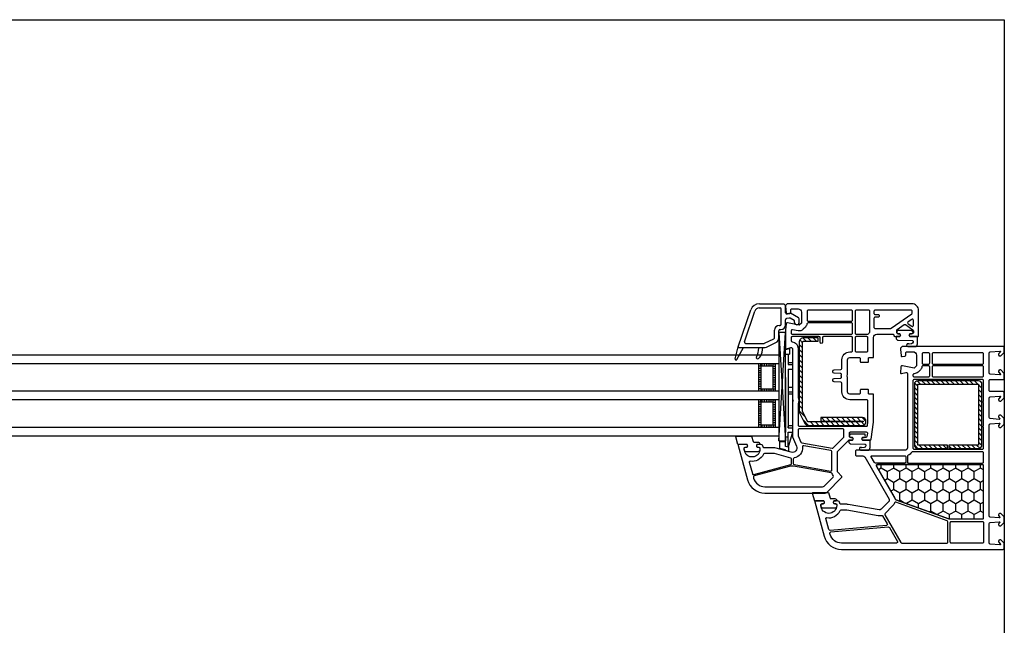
# Model space of a CAD drawing. Header units: millimetres. Extents: x 53645 to 137188, y 78097 to 135542.
# Tile 31 of 256: x 70094 to 70531, y 84934 to 85203. Entities that reach past the tile are written whole.
import ezdxf

# ---------------------------------------------------------------- set-up
doc = ezdxf.new("R2010")
doc.units = ezdxf.units.MM

# ---------------------------------------------------------------- blocks, each defined once
blk = doc.blocks.new('3432')
h = blk.add_hatch()
h.set_pattern_fill('HONEY', color=0, angle=90, style=0)
h.set_pattern_definition([(90, (-8498.2911, 212.3572), (-2.74963, 4.7625), [3.175, -6.35]), (210, (-8498.2911, 212.3572), (-2.74963, -4.7625), [3.175, -6.35]), (150, (-8498.2911, 212.3572), (-5.49926, 6e-07), [-6.35, 3.175])])
h.paths.add_polyline_path([(-8626.67, 302.59, 0.57735), (-8627.1, 301.84), (-8619.42, 288.53, -0.079163), (-8619.03, 287.5, 0.259107), (-8618.71, 287.14), (-8595.03, 278.52, 0.087489), (-8594.86, 278.49), (-8580.15, 278.49, 0.414214), (-8579.65, 278.99), (-8579.65, 302.09, 0.414214), (-8580.15, 302.59)])
at = {"color": 0}
for p, q in [((-8688.41, 354.9), (-8682.85, 371.29)), ((-8679.15, 372.1), (-8669.83, 372.1)), ((-8679.06, 374), (-8668.18, 374)), ((-8669.33, 364.9), (-8669.33, 371.6)), ((-8668.18, 374), (-8667.43, 373.25)), ((-8667.43, 369.96), (-8667.43, 373.25)), ((-8685.67, 357.06), (-8681.05, 370.68)), ((-8667.43, 364.6), (-8667.43, 366.91)), ((-8665.78, 367.62), (-8667.01, 367.4)), ((-8665.23, 369.75), (-8666.84, 369.47)), ((-8663.68, 366.55), (-8665.44, 367.56)), ((-8661.68, 367.7), (-8665.23, 369.75)), ((-8661.43, 365.65), (-8661.43, 367.27)), ((-8670.23, 364.4), (-8669.83, 364.4)), ((-8669.93, 362.5), (-8669.53, 362.5)), ((-8663.43, 365.65), (-8663.43, 366.11)), ((-8676.76, 356.45), (-8672.61, 358.47)), ((-8672.33, 358.92), (-8672.33, 362.3)), ((-8670.43, 358.92), (-8670.43, 362)), ((-8670.41, 313.17), (-8667.42, 361.18)), ((-8670.41, 361.18), (-8667.42, 313.17)), ((-8658.3, 357.33), (-8659.78, 358.8)), ((-8656.04, 357.33), (-8657.54, 358.83)), ((-8653.78, 357.33), (-8655.28, 358.83)), ((-8652.95, 358.76), (-8653.02, 358.83)), ((-8689.86, 349.5), (-8688.42, 354.88)), ((-8689.12, 349.2), (-8686.13, 354.5)), ((-8688.43, 354.8), (-8688.43, 354.8)), ((-8688.13, 354.5), (-8676.98, 354.5)), ((-8685.2, 356.4), (-8676.98, 356.4)), ((-8679.32, 354.32), (-8679.32, 354.5)), ((-8677.87, 352.48), (-8677.52, 354.5)), ((-8675.93, 354.74), (-8671.78, 356.76)), ((-8667.43, 353.61), (-8665.73, 354.07)), ((-8665.73, 354.07), (-8665.73, 351.67)), ((-8659.95, 354.45), (-8661.45, 355.95)), ((-8659.95, 356.71), (-8661.14, 357.9)), ((-8667.43, 310.65), (-8667.43, 353.61)), ((-8667.43, 351.67), (-8665.73, 351.67)), ((-8666.23, 351.67), (-8666.23, 346.97)), ((-8659.95, 352.19), (-8661.45, 353.69)), ((-8659.95, 349.92), (-8661.45, 351.42)), ((-8678.41, 347.28), (-8679.41, 347.28)), ((-8678.41, 346.28), (-8679.41, 346.28)), ((-8678.41, 346.28), (-8679.41, 346.28)), ((-8678.41, 345.28), (-8679.41, 345.28)), ((-8678.41, 346.28), (-8678.41, 347.28)), ((-8677.91, 347.28), (-8677.91, 346.28)), ((-8676.91, 347.28), (-8676.91, 346.28)), ((-8675.91, 347.28), (-8675.91, 346.28)), ((-8674.91, 347.28), (-8674.91, 346.28)), ((-8673.91, 347.28), (-8673.91, 346.28)), ((-8672.91, 347.28), (-8671.91, 347.28)), ((-8672.91, 346.28), (-8672.91, 347.28)), ((-8672.91, 346.28), (-8671.91, 346.28)), ((-8672.91, 346.28), (-8671.91, 346.28)), ((-8672.91, 345.28), (-8671.91, 345.28)), ((-8666.23, 347.97), (-8664.43, 347.97)), ((-8666.23, 346.97), (-8664.43, 346.97)), ((-8664.43, 347.97), (-8664.43, 316.97)), ((-8659.95, 347.66), (-8661.45, 349.16)), ((-8659.95, 345.4), (-8661.45, 346.9)), ((-8678.41, 344.28), (-8679.41, 344.28)), ((-8678.41, 343.28), (-8679.41, 343.28)), ((-8678.41, 342.28), (-8679.41, 342.28)), ((-8678.41, 341.28), (-8679.41, 341.28)), ((-8672.91, 344.28), (-8671.91, 344.28)), ((-8672.91, 343.28), (-8671.91, 343.28)), ((-8672.91, 342.28), (-8671.91, 342.28)), ((-8672.91, 341.28), (-8671.91, 341.28)), ((-8667.43, 341.2), (-8667.43, 317)), ((-8666.23, 344.97), (-8664.43, 344.97)), ((-8666.23, 344.97), (-8666.23, 318.97)), ((-8659.95, 343.13), (-8661.45, 344.63)), ((-8659.95, 340.87), (-8661.45, 342.37)), ((-8678.41, 340.28), (-8679.41, 340.28)), ((-8678.41, 339.28), (-8679.41, 339.28)), ((-8678.41, 338.28), (-8679.41, 338.28)), ((-8678.41, 337.28), (-8679.41, 337.28)), ((-8678.41, 336.28), (-8679.41, 336.28)), ((-8678.41, 336.28), (-8678.41, 335.28)), ((-8677.91, 336.28), (-8677.91, 335.28)), ((-8676.91, 336.28), (-8676.91, 335.28)), ((-8675.91, 336.28), (-8675.91, 335.28)), ((-8674.91, 336.28), (-8674.91, 335.28)), ((-8673.91, 336.28), (-8673.91, 335.28)), ((-8672.91, 340.28), (-8671.91, 340.28)), ((-8672.91, 339.28), (-8671.91, 339.28)), ((-8672.91, 338.28), (-8671.91, 338.28)), ((-8672.91, 337.28), (-8671.91, 337.28)), ((-8672.91, 336.28), (-8672.91, 335.28)), ((-8672.91, 336.28), (-8671.91, 336.28)), ((-8666.23, 336.97), (-8664.43, 336.97)), ((-8659.95, 338.61), (-8661.45, 340.11)), ((-8659.95, 336.35), (-8661.45, 337.85)), ((-8608.83, 335.31), (-8610.33, 336.81)), ((-8608.83, 337.43), (-8610.23, 338.83)), ((-8607.57, 338.3), (-8609.06, 339.78)), ((-8605.45, 338.3), (-8606.95, 339.8)), ((-8603.33, 338.3), (-8604.83, 339.8)), ((-8601.21, 338.3), (-8602.71, 339.8)), ((-8599.09, 338.3), (-8600.59, 339.8)), ((-8596.97, 338.3), (-8598.47, 339.8)), ((-8594.84, 338.3), (-8596.34, 339.8)), ((-8592.72, 338.3), (-8594.22, 339.8)), ((-8590.6, 338.3), (-8592.1, 339.8)), ((-8588.48, 338.3), (-8589.98, 339.8)), ((-8586.36, 338.3), (-8587.86, 339.8)), ((-8584.24, 338.3), (-8585.74, 339.8)), ((-8582.12, 338.3), (-8583.62, 339.8)), ((-8580.33, 336.51), (-8581.83, 338.01)), ((-8580.38, 338.68), (-8581.45, 339.75)), ((-8666.23, 334.97), (-8664.43, 334.97)), ((-8666.23, 333.97), (-8664.43, 333.97)), ((-8659.95, 334.08), (-8661.45, 335.58)), ((-8659.95, 331.82), (-8661.45, 333.32)), ((-8608.83, 333.19), (-8610.33, 334.69)), ((-8608.83, 331.07), (-8610.33, 332.57)), ((-8580.33, 334.39), (-8581.83, 335.89)), ((-8580.33, 332.27), (-8581.83, 333.77)), ((-8678.41, 331.28), (-8679.41, 331.28)), ((-8678.41, 330.28), (-8679.41, 330.28)), ((-8678.41, 330.28), (-8679.41, 330.28)), ((-8678.41, 329.28), (-8679.41, 329.28)), ((-8678.41, 328.28), (-8679.41, 328.28)), ((-8678.41, 330.28), (-8678.41, 331.28)), ((-8677.91, 331.28), (-8677.91, 330.28)), ((-8676.91, 331.28), (-8676.91, 330.28)), ((-8675.91, 331.28), (-8675.91, 330.28)), ((-8674.91, 331.28), (-8674.91, 330.28)), ((-8673.91, 331.28), (-8673.91, 330.28)), ((-8672.91, 331.28), (-8671.91, 331.28)), ((-8672.91, 330.28), (-8672.91, 331.28)), ((-8672.91, 330.28), (-8671.91, 330.28)), ((-8672.91, 330.28), (-8671.91, 330.28)), ((-8672.91, 329.28), (-8671.91, 329.28)), ((-8672.91, 328.28), (-8671.91, 328.28)), ((-8659.95, 329.56), (-8661.45, 331.06)), ((-8659.95, 327.3), (-8661.45, 328.8)), ((-8608.83, 328.95), (-8610.33, 330.45)), ((-8608.83, 326.83), (-8610.33, 328.33)), ((-8580.33, 330.15), (-8581.83, 331.65)), ((-8580.33, 328.02), (-8581.83, 329.52)), ((-8678.41, 327.28), (-8679.41, 327.28)), ((-8678.41, 326.28), (-8679.41, 326.28)), ((-8678.41, 325.28), (-8679.41, 325.28)), ((-8678.41, 324.28), (-8679.41, 324.28)), ((-8678.41, 323.28), (-8679.41, 323.28)), ((-8672.91, 327.28), (-8671.91, 327.28)), ((-8672.91, 326.28), (-8671.91, 326.28)), ((-8672.91, 325.28), (-8671.91, 325.28)), ((-8672.91, 324.28), (-8671.91, 324.28)), ((-8672.91, 323.28), (-8671.91, 323.28)), ((-8658.6, 323.68), (-8661.45, 326.53)), ((-8650, 321.87), (-8651.58, 323.45)), ((-8647.74, 321.87), (-8649.32, 323.45)), ((-8645.48, 321.87), (-8647.06, 323.45)), ((-8643.21, 321.87), (-8644.79, 323.45)), ((-8640.95, 321.87), (-8642.53, 323.45)), ((-8638.69, 321.87), (-8640.27, 323.45)), ((-8636.43, 321.87), (-8638.01, 323.45)), ((-8634.16, 321.87), (-8635.74, 323.45)), ((-8631.8, 321.78), (-8633.48, 323.45)), ((-8608.83, 324.7), (-8610.33, 326.2)), ((-8608.83, 322.58), (-8610.33, 324.08)), ((-8580.33, 325.9), (-8581.83, 327.4)), ((-8580.33, 323.78), (-8581.83, 325.28)), ((-8678.41, 322.28), (-8679.41, 322.28)), ((-8678.41, 321.28), (-8679.41, 321.28)), ((-8678.41, 320.28), (-8679.41, 320.28)), ((-8678.41, 320.28), (-8678.41, 319.28)), ((-8677.91, 320.28), (-8677.91, 319.28)), ((-8676.91, 320.28), (-8676.91, 319.28)), ((-8675.91, 320.28), (-8675.91, 319.28)), ((-8674.91, 320.28), (-8674.91, 319.28)), ((-8673.91, 320.28), (-8673.91, 319.28)), ((-8672.91, 322.28), (-8671.91, 322.28)), ((-8672.91, 321.28), (-8671.91, 321.28)), ((-8672.91, 320.28), (-8672.91, 319.28)), ((-8672.91, 320.28), (-8671.91, 320.28)), ((-8666.23, 319.97), (-8664.43, 319.97)), ((-8666.23, 318.97), (-8666.23, 319.57)), ((-8666.23, 318.97), (-8664.43, 318.97)), ((-8657.21, 320.03), (-8659.69, 322.51)), ((-8654.95, 320.03), (-8656.45, 321.53)), ((-8652.68, 320.03), (-8654.18, 321.53)), ((-8650.42, 320.03), (-8651.92, 321.53)), ((-8648.16, 320.03), (-8649.66, 321.53)), ((-8645.89, 320.03), (-8647.39, 321.53)), ((-8643.63, 320.03), (-8645.13, 321.53)), ((-8641.37, 320.03), (-8642.87, 321.53)), ((-8639.11, 320.03), (-8640.61, 321.53)), ((-8636.84, 320.03), (-8638.34, 321.53)), ((-8634.58, 320.03), (-8636.08, 321.53)), ((-8632.53, 320.24), (-8633.82, 321.53)), ((-8608.83, 320.46), (-8610.33, 321.96)), ((-8608.83, 318.34), (-8610.33, 319.84)), ((-8580.33, 321.66), (-8581.83, 323.16)), ((-8580.33, 319.54), (-8581.83, 321.04)), ((-8580.33, 317.42), (-8581.83, 318.92)), ((-8667.43, 314.97), (-8666.23, 314.97)), ((-8666.23, 310.37), (-8666.23, 316.97)), ((-8666.23, 316.97), (-8664.43, 316.97)), ((-8664.43, 316.97), (-8666.23, 310.37)), ((-8666.23, 310.65), (-8666.23, 316.97)), ((-8608.83, 316.22), (-8610.33, 317.72)), ((-8608.83, 314.1), (-8610.33, 315.6)), ((-8580.33, 315.3), (-8581.83, 316.8)), ((-8580.33, 313.17), (-8581.83, 314.67)), ((-8669.99, 309.82), (-8669.99, 312.87)), ((-8669.99, 312.87), (-8667.42, 312.87)), ((-8666.23, 310.37), (-8667.43, 310.65)), ((-8666.22, 310.39), (-8666.22, 308.52)), ((-8608.83, 311.98), (-8610.33, 313.48)), ((-8608.77, 309.8), (-8610.33, 311.36)), ((-8606.65, 309.8), (-8608.15, 311.3)), ((-8604.53, 309.8), (-8606.03, 311.3)), ((-8602.41, 309.8), (-8603.91, 311.3)), ((-8600.29, 309.8), (-8601.79, 311.3)), ((-8598.16, 309.8), (-8599.66, 311.3)), ((-8596.04, 309.8), (-8597.54, 311.3)), ((-8593.92, 309.8), (-8595.08, 310.95)), ((-8591.8, 309.8), (-8593.3, 311.3)), ((-8589.68, 309.8), (-8591.18, 311.3)), ((-8587.56, 309.8), (-8589.06, 311.3)), ((-8585.44, 309.8), (-8586.94, 311.3)), ((-8583.32, 309.8), (-8584.82, 311.3)), ((-8581.29, 309.9), (-8582.69, 311.3)), ((-8580.35, 311.07), (-8581.83, 312.55)), ((-8667.42, 309.14), (-8669.99, 309.82)), ((-8667.42, 308.85), (-8667.42, 309.14)), ((-8666.22, 308.52), (-8667.42, 308.85))]:
    blk.add_line(p, q, dxfattribs=at)
for points in [[(-10170.43, 500), (-8570.43, 500), (-8570.43, 150), (-10170.43, 150)], [(-8670.41, 315.18), (-8670.41, 313.17), (-8667.42, 313.17), (-8667.42, 361.18), (-8670.41, 361.18)], [(-8670.43, 347.28), (-9278.45, 347.28), (-9278.45, 351.28), (-8670.43, 351.28)], [(-8671.91, 347.28), (-8679.41, 347.28), (-8679.41, 335.28), (-8671.91, 335.28)], [(-8672.91, 346.28), (-8678.41, 346.28), (-8678.41, 336.28), (-8672.91, 336.28)], [(-8670.43, 331.28), (-9278.45, 331.28), (-9278.45, 335.28), (-8670.43, 335.28)], [(-8671.91, 331.28), (-8679.41, 331.28), (-8679.41, 319.28), (-8671.91, 319.28)], [(-8672.91, 330.28), (-8678.41, 330.28), (-8678.41, 320.28), (-8672.91, 320.28)], [(-8670.43, 315.28), (-9278.45, 315.28), (-9278.45, 319.28), (-8670.43, 319.28)]]:
    blk.add_lwpolyline(points, close=True, dxfattribs=at)
for points in [[(-8666.68, 374), (-8667.43, 373.25), (-8667.43, 372.75), (-8667.24, 369.97, 0.446275), (-8666.66, 369.51), (-8665.54, 369.7, 0.36397), (-8665.13, 370.2), (-8665.13, 371.2, -0.414214), (-8664.63, 371.7), (-8661.93, 371.7, -0.414214), (-8660.43, 370.2), (-8660.43, 365.43), (-8661.43, 364.43), (-8666.65, 365.49, 0.454146), (-8667.25, 365.03), (-8667.42, 362.41, 0.016582), (-8667.43, 362.21), (-8667.43, 354.3, 0.493145), (-8667.05, 354.01), (-8665.06, 354.54, -0.493145), (-8664.43, 354.06), (-8664.43, 331.71, 0.201513), (-8664.28, 331.36, -0.420084), (-8664.28, 330.64, 0.201513), (-8664.43, 330.29), (-8664.43, 315), (-8662.59, 310.8, -0.628383), (-8664.94, 308.07), (-8672.15, 310), (-8676.93, 310, -0.414214), (-8677.43, 310.5, 0.414214), (-8678.43, 311.5), (-8680.07, 311.5), (-8680.25, 311.2, 0.57735), (-8679.73, 310.3), (-8679.29, 310.3, -0.38517), (-8678.79, 309.85, -1.105542), (-8685.76, 309.85, -0.38517), (-8685.26, 310.3), (-8684.83, 310.3, 0.57735), (-8684.31, 311.2), (-8684.48, 311.5), (-8688.13, 311.5, 0.493145), (-8688.42, 311.12), (-8684.35, 295.93, 0.339454), (-8676.62, 290), (-8649.84, 290, 0.198912), (-8649.13, 290.29), (-8642.57, 296.85, 0.414214), (-8642.57, 297.56), (-8644.28, 299.27, -0.198912), (-8644.43, 299.62), (-8644.43, 308.29, -0.198912), (-8644.28, 308.65), (-8639.57, 313.35, -0.198912), (-8639.22, 313.5), (-8637.78, 313.5), (-8637.61, 313.8, 0.57735), (-8638.13, 314.7), (-8638.63, 314.7, -0.414214), (-8639.13, 315.2), (-8639.13, 316.6, -0.414214), (-8638.63, 317.1), (-8631.64, 317.1, -0.455633), (-8631.14, 316.53), (-8631.34, 315.13, -0.373972), (-8631.84, 314.7), (-8633.03, 314.7, 0.57735), (-8633.55, 313.8), (-8633.37, 313.5), (-8629.99, 313.5, 0.373885), (-8629.49, 313.93), (-8628.43, 321.5), (-8628.43, 333.6, 0.414214), (-8628.73, 333.9), (-8630.33, 333.9, -0.414214), (-8630.63, 334.2), (-8630.63, 335.6, 0.414214), (-8630.93, 335.9), (-8634.03, 335.9, 0.414214), (-8634.33, 335.6), (-8634.33, 334.4, -0.414214), (-8634.83, 333.9), (-8638.93, 333.9, -0.414214), (-8639.93, 334.9), (-8639.93, 341.29, 0.201513), (-8640.08, 341.64, -0.420084), (-8640.08, 342.36, 0.201513), (-8639.93, 342.71), (-8639.93, 349.1, -0.414214), (-8638.93, 350.1), (-8634.83, 350.1, -0.414214), (-8634.33, 349.6), (-8634.33, 348.4, 0.414214), (-8634.03, 348.1), (-8630.93, 348.1, 0.414214), (-8630.63, 348.4), (-8630.63, 349.8, -0.414214), (-8630.33, 350.1), (-8628.73, 350.1, 0.414214), (-8628.43, 350.4), (-8628.43, 359, -0.414214), (-8626.93, 360.5), (-8619.93, 360.5, -0.414214), (-8619.43, 360, 0.414214), (-8618.93, 359.5), (-8616.78, 359.5), (-8616.61, 359.8, 0.57735), (-8617.13, 360.7), (-8617.63, 360.7, -0.414214), (-8618.13, 361.2), (-8618.13, 362.17, -0.244698), (-8617.91, 362.58), (-8614.86, 364.72, -0.315299), (-8614.29, 364.72), (-8610.94, 362.37, -0.244698), (-8610.73, 361.96), (-8610.73, 361.2, -0.414214), (-8611.23, 360.7), (-8612.03, 360.7, 0.57735), (-8612.55, 359.8), (-8612.37, 359.5), (-8608.73, 359.5, 0.414214), (-8608.43, 359.8), (-8608.43, 371, 0.414214), (-8611.43, 374)], [(-8657.43, 371.2, 0.414214), (-8657.93, 370.7), (-8657.93, 366.7, 0.414214), (-8657.43, 366.2), (-8638.23, 366.2, 0.414214), (-8637.73, 366.7), (-8637.73, 370.7, 0.414214), (-8638.23, 371.2)], [(-8636.13, 371.2, 0.414214), (-8636.63, 370.7), (-8636.63, 361, 0.414214), (-8636.13, 360.5), (-8630.96, 360.5, 0.284915), (-8630.51, 360.78, -0.045769), (-8630.13, 361.4, 0.162278), (-8630.03, 361.7), (-8630.03, 370.7, 0.414214), (-8630.53, 371.2)], [(-8627.73, 371.2, 0.414214), (-8628.23, 370.7), (-8628.23, 369.7, 0.414214), (-8627.73, 369.2), (-8626.43, 369.2, -0.414214), (-8625.93, 368.7), (-8625.93, 368.5, -0.414214), (-8626.43, 368), (-8627.73, 368, 0.414214), (-8628.23, 367.5), (-8628.23, 363.49, 0.436376), (-8627.69, 362.99, -0.01877), (-8627.43, 363), (-8620.96, 363, 0.153915), (-8620.67, 363.09), (-8611.44, 369.56, 0.244698), (-8611.23, 369.97), (-8611.23, 370.7, 0.414214), (-8611.73, 371.2)], [(-8613.12, 365.94, 0.520567), (-8613.12, 365.12), (-8611.51, 363.99, 0.606815), (-8610.73, 364.4), (-8610.73, 366.65, 0.606815), (-8611.51, 367.06)], [(-8657.46, 365.5, 0.372896), (-8657.95, 365.07, -0.161969), (-8658.66, 363.66), (-8659.66, 362.66, -0.251647), (-8661.93, 361.98), (-8664.33, 362.47, 0.4743), (-8664.93, 361.98), (-8664.93, 361, 0.414214), (-8664.43, 360.5), (-8638.23, 360.5, 0.414214), (-8637.73, 361), (-8637.73, 365, 0.414214), (-8638.23, 365.5)], [(-8650.63, 359.4, 0.414214), (-8651.13, 358.9), (-8651.13, 356.9, -1), (-8652.13, 356.9), (-8652.13, 358.9, 0.414214), (-8652.63, 359.4), (-8664.43, 359.4, 0.414214), (-8664.93, 358.9), (-8664.93, 357.61, 0.387795), (-8664.47, 357.11, -0.387795), (-8661.93, 354.32), (-8661.93, 332.31, -0.229416), (-8661.93, 329.69), (-8661.93, 320.1, 0.414214), (-8661.43, 319.6), (-8631.65, 319.6, 0.373972), (-8631.16, 320.03), (-8630.93, 321.64, 0.034844), (-8630.93, 321.71), (-8630.93, 330.9, 0.414214), (-8631.43, 331.4), (-8638.93, 331.4, -0.414214), (-8642.43, 334.9), (-8642.43, 338.72, 0.39896), (-8642.9, 339.22), (-8645.95, 339.38, -0.39896), (-8646.43, 339.87), (-8646.43, 340.31, -0.39896), (-8645.95, 340.8), (-8643.16, 340.95, 0.442836), (-8642.69, 341.52, -0.074681), (-8642.69, 342.48, 0.442836), (-8643.16, 343.05), (-8645.95, 343.2, -0.39896), (-8646.43, 343.69), (-8646.43, 344.13, -0.39896), (-8645.95, 344.62), (-8642.9, 344.78, 0.39896), (-8642.43, 345.28), (-8642.43, 349.1, -0.414214), (-8638.93, 352.6), (-8638.23, 352.6, 0.414214), (-8637.73, 353.1), (-8637.73, 358.9, 0.414214), (-8638.23, 359.4)], [(-8661.45, 356.83), (-8661.45, 326.5, 0.116434), (-8661.24, 325.61), (-8659, 321.13, 0.284079), (-8657.21, 320.03), (-8633.3, 320.03, 0.414214), (-8631.8, 321.53), (-8631.8, 321.95, 0.414214), (-8633.3, 323.45), (-8651.8, 323.45), (-8651.8, 321.87), (-8633.21, 321.87, -0.940252), (-8633.19, 321.53), (-8657.09, 321.53, -0.228035), (-8657.66, 321.81), (-8659.9, 326.28, -0.116434), (-8659.95, 326.5), (-8659.95, 356.83, -0.414214), (-8659.45, 357.33), (-8652.95, 357.33), (-8652.95, 358.83), (-8659.45, 358.83, 0.414214)], [(-8636.13, 359.4, 0.414214), (-8636.63, 358.9), (-8636.63, 353.1, 0.414214), (-8636.13, 352.6), (-8631.43, 352.6, 0.414214), (-8630.93, 353.1), (-8630.93, 358.9, 0.414214), (-8631.43, 359.4)], [(-8611.56, 360.68, 0.414214), (-8611.06, 361.18, 0.054959), (-8611.15, 361.94, 0.351258), (-8611.34, 362.1), (-8617.78, 362.1, 0.351258), (-8617.98, 361.94, 0.054959), (-8618.06, 361.18, 0.414214), (-8617.56, 360.68), (-8617.11, 360.68, -0.57735), (-8616.59, 359.78), (-8616.77, 359.48), (-8618.23, 359.48, 0.414214), (-8618.43, 359.28), (-8618.43, 358.81, 0.407864), (-8617.45, 357.81), (-8611.24, 357.68, -0.433601), (-8610.85, 357.24), (-8610.88, 356.92, -0.363714), (-8611.6, 356.19), (-8612.57, 356.11, -0.169782), (-8612.76, 356.16, 1.241435), (-8613.21, 354.99), (-8610.12, 354.99, 0.414214), (-8608.92, 356.19), (-8608.92, 359.18, 0.414214), (-8609.22, 359.48), (-8612.36, 359.48), (-8612.53, 359.78, -0.57735), (-8612.01, 360.68)], [(-8614.43, 309), (-8635.93, 309, 0.414214), (-8636.43, 308.5), (-8636.43, 307, 0.414214), (-8635.93, 306.5), (-8633.23, 306.5, -0.267949), (-8632.36, 306), (-8621.56, 287.29, -0.339454), (-8621.72, 286.09), (-8625.01, 282.8, -0.245592), (-8625.89, 282.52), (-8639.73, 284.95, 0.043661), (-8640.25, 285), (-8642.93, 285, -0.414214), (-8643.43, 285.5, 0.414214), (-8644.43, 286.5), (-8646.07, 286.5), (-8646.25, 286.2, 0.57735), (-8645.73, 285.3), (-8645.28, 285.3, -0.414214), (-8644.78, 284.8), (-8644.78, 284.5, -1), (-8651.78, 284.5), (-8651.78, 284.8, -0.414214), (-8651.28, 285.3), (-8650.83, 285.3, 0.57735), (-8650.31, 286.2), (-8650.48, 286.5), (-8654.13, 286.5, 0.493145), (-8654.42, 286.12), (-8650.35, 270.93, 0.339454), (-8642.62, 265), (-8570.93, 265, 0.414214), (-8570.43, 265.5), (-8570.43, 267.41), (-8570.43, 267.7), (-8571.93, 269.2), (-8572.43, 269.2, 0.414214), (-8572.93, 268.7), (-8572.93, 268.3, 0.198912), (-8572.87, 268.16), (-8572.22, 267.51, -0.700208), (-8572.46, 267), (-8576.67, 267.37, -0.388879), (-8577.13, 267.87), (-8577.13, 276.46, -0.388879), (-8576.67, 276.96), (-8572.75, 277.3, -0.700208), (-8572.52, 276.79), (-8572.87, 276.44, 0.198912), (-8572.93, 276.3), (-8572.93, 275.9, 0.414214), (-8572.43, 275.4), (-8571.93, 275.4), (-8570.43, 276.9), (-8570.43, 279.4), (-8571.93, 280.9), (-8572.43, 280.9, 0.414214), (-8572.93, 280.4), (-8572.93, 280, 0.198912), (-8572.87, 279.86), (-8572.52, 279.51, -0.700208), (-8572.75, 279), (-8576.67, 279.34, -0.388879), (-8577.13, 279.84), (-8577.13, 320.16, -0.388879), (-8576.67, 320.66), (-8572.75, 321, -0.700208), (-8572.52, 320.49), (-8572.87, 320.14, 0.198912), (-8572.93, 320), (-8572.93, 319.6, 0.414214), (-8572.43, 319.1), (-8571.93, 319.1), (-8570.43, 320.6), (-8570.43, 323.1), (-8571.93, 324.6), (-8572.43, 324.6, 0.414214), (-8572.93, 324.1), (-8572.93, 323.7, 0.198912), (-8572.87, 323.56), (-8572.52, 323.21, -0.700208), (-8572.75, 322.7), (-8576.67, 323.04, -0.388879), (-8577.13, 323.54), (-8577.13, 332.13, -0.388879), (-8576.67, 332.63), (-8572.46, 333, -0.700208), (-8572.22, 332.49), (-8572.87, 331.84, 0.198912), (-8572.93, 331.7), (-8572.93, 331.3, 0.414214), (-8572.43, 330.8), (-8571.93, 330.8), (-8570.43, 332.3), (-8570.43, 332.59), (-8570.43, 334.5, 0.414214), (-8570.93, 335), (-8576.63, 335, -0.414214), (-8577.13, 335.5), (-8577.13, 339.9, -0.414214), (-8576.63, 340.4), (-8570.93, 340.4, 0.414214), (-8570.43, 340.9), (-8570.43, 343.1), (-8571.93, 344.6), (-8572.43, 344.6, 0.414214), (-8572.93, 344.1), (-8572.93, 343.7, 0.198912), (-8572.87, 343.56), (-8572.22, 342.91, -0.700208), (-8572.46, 342.4), (-8576.67, 342.77, -0.388879), (-8577.13, 343.27), (-8577.13, 352.13, -0.388879), (-8576.67, 352.63), (-8572.46, 353, -0.700208), (-8572.22, 352.49), (-8572.87, 351.84, 0.198912), (-8572.93, 351.7), (-8572.93, 351.3, 0.414214), (-8572.43, 350.8), (-8571.93, 350.8), (-8570.43, 352.3), (-8570.43, 352.59), (-8570.43, 354.5, 0.414214), (-8570.93, 355), (-8615.68, 355), (-8616.43, 354.25), (-8616.43, 353.75), (-8616.24, 350.97, 0.446275), (-8615.66, 350.51), (-8614.54, 350.7, 0.36397), (-8614.13, 351.2), (-8614.13, 352.2, -0.414214), (-8613.63, 352.7), (-8610.93, 352.7, -0.414214), (-8609.43, 351.2), (-8609.43, 346.43), (-8610.43, 345.43), (-8615.65, 346.49, 0.454146), (-8616.25, 346.03), (-8616.43, 343.32, 0.51393), (-8616.05, 343.01), (-8614.06, 343.54, -0.493145), (-8613.43, 343.06), (-8613.43, 310, -0.414214)], [(-8604.03, 347.2, 0.414214), (-8603.53, 347.7), (-8603.53, 351.7, 0.414214), (-8604.03, 352.2), (-8606.43, 352.2, 0.414214), (-8606.93, 351.7), (-8606.93, 347.7, 0.414214), (-8606.43, 347.2)], [(-8580.13, 347.2, 0.414214), (-8579.63, 347.7), (-8579.63, 351.7, 0.414214), (-8580.13, 352.2), (-8601.93, 352.2, 0.414214), (-8602.43, 351.7), (-8602.43, 347.7, 0.414214), (-8601.93, 347.2)], [(-8604.03, 341.5, 0.414214), (-8603.53, 342), (-8603.53, 346, 0.414214), (-8604.03, 346.5), (-8606.46, 346.5, 0.372896), (-8606.95, 346.07, -0.161969), (-8607.66, 344.66), (-8608.66, 343.66, -0.198912), (-8610.43, 342.93, 0.414214), (-8610.93, 342.43), (-8610.93, 342, 0.414214), (-8610.43, 341.5)], [(-8580.13, 341.5, 0.414214), (-8579.63, 342), (-8579.63, 346, 0.414214), (-8580.13, 346.5), (-8601.93, 346.5, 0.414214), (-8602.43, 346), (-8602.43, 342, 0.414214), (-8601.93, 341.5)], [(-8580.13, 309.4, 0.414214), (-8579.63, 309.9), (-8579.63, 319.1, -1), (-8579.63, 319.7), (-8579.63, 330.1, -1), (-8579.63, 330.7), (-8579.63, 339.9, 0.414214), (-8580.13, 340.4), (-8610.43, 340.4, 0.414214), (-8610.93, 339.9), (-8610.93, 309.9, 0.414214), (-8610.43, 309.4)], [(-8595.08, 311.3), (-8595.08, 309.8), (-8581.83, 309.8, 0.414214), (-8580.33, 311.3), (-8580.33, 338.3, 0.414214), (-8581.83, 339.8), (-8608.83, 339.8, 0.414214), (-8610.33, 338.3), (-8610.33, 311.3, 0.414214), (-8608.83, 309.8), (-8595.58, 309.8), (-8595.58, 311.3), (-8608.83, 311.3), (-8608.83, 338.3), (-8581.83, 338.3), (-8581.83, 311.3)], [(-8679.67, 312.61, -0.414214), (-8678.97, 311.91), (-8678.97, 311.81, -0.414214), (-8679.27, 311.51), (-8680.12, 311.51), (-8680.29, 311.21, 0.57735), (-8679.77, 310.31), (-8679.32, 310.31, -0.414214), (-8678.82, 309.81), (-8678.82, 309.51, -0.020024), (-8678.83, 309.23, -0.390947), (-8679.83, 308.31), (-8684.81, 308.31, -0.390947), (-8685.81, 309.23), (-8685.82, 309.51), (-8685.82, 309.81, -0.414214), (-8685.32, 310.31), (-8684.87, 310.31, 0.57735), (-8684.35, 311.21), (-8684.52, 311.51), (-8688.57, 311.51), (-8689.58, 314.9, -0.502334), (-8689.3, 315.28), (-8682.54, 315.28), (-8681.81, 312.85, 0.349418), (-8681.51, 312.61)], [(-8661.43, 318.5, 0.414214), (-8661.93, 318), (-8661.93, 315.63, 0.103244), (-8661.89, 315.43), (-8660.64, 312.58, 0.251284), (-8660.27, 312.28), (-8646.81, 309.91, 0.28183), (-8646.32, 310.1, -0.034736), (-8646.05, 310.41), (-8641.77, 314.69, 0.198912), (-8641.63, 315.04), (-8641.63, 318, 0.414214), (-8642.13, 318.5)], [(-8632.55, 314.68, 0.414214), (-8632.05, 315.18, 0.054959), (-8632.13, 315.94, 0.351258), (-8632.33, 316.1), (-8638.77, 316.1, 0.351258), (-8638.97, 315.94, 0.054959), (-8639.05, 315.18, 0.414214), (-8638.55, 314.68), (-8638.1, 314.68, -0.57735), (-8637.58, 313.78), (-8637.75, 313.48), (-8639.22, 313.48, 0.414214), (-8639.42, 313.28), (-8639.42, 312.81, 0.407864), (-8638.44, 311.81), (-8632.23, 311.68, -0.433601), (-8631.84, 311.24), (-8631.86, 310.92, -0.363714), (-8632.59, 310.19), (-8633.56, 310.11, -0.169782), (-8633.75, 310.16, 1.241435), (-8634.2, 308.99), (-8631.11, 308.99, 0.414214), (-8629.91, 310.19), (-8629.91, 313.18, 0.414214), (-8630.21, 313.48), (-8633.35, 313.48), (-8633.52, 313.78, -0.57735), (-8633, 314.68)], [(-8659.37, 311.01, 0.498043), (-8659.95, 310.46, -0.394481), (-8663.66, 305.57, 0.365019), (-8664.08, 305.07), (-8664.08, 303.12, 0.36397), (-8663.66, 302.62), (-8647.51, 299.77, 0.466308), (-8646.93, 300.27), (-8646.93, 308.39, 0.36397), (-8647.34, 308.89)], [(-8676.82, 307.5, 0.293253), (-8677.28, 307.21, -0.339137), (-8683.19, 304.08, 0.546119), (-8683.53, 303.7), (-8682.16, 298.6, 0.414214), (-8681.55, 298.24), (-8665.15, 302.64, 0.339454), (-8664.78, 303.12), (-8664.78, 305.05, 0.339454), (-8665.15, 305.53), (-8672.42, 307.48, 0.065543), (-8672.55, 307.5)], [(-8614.63, 303.3), (-8627.63, 303.3, -0.267949), (-8628.06, 303.55), (-8629.5, 306.05, -0.57735), (-8629.24, 306.5), (-8614.63, 306.5, -0.414214), (-8614.13, 306), (-8614.13, 303.8, -0.414214)], [(-8580.13, 303.3, 0.414214), (-8579.63, 303.8), (-8579.63, 307.8, 0.414214), (-8580.13, 308.3), (-8611.09, 308.3, 0.252264), (-8611.5, 308.07, -0.152167), (-8613.11, 306.76, 0.305615), (-8613.43, 306.29), (-8613.43, 303.8, 0.414214), (-8612.93, 303.3)], [(-8663.91, 301.95, 0.109518), (-8665.2, 301.9), (-8681.37, 297.57, 0.414214), (-8681.72, 296.95), (-8681.64, 296.65, 0.339454), (-8676.62, 292.8), (-8651, 292.8, 0.198912), (-8650.29, 293.09), (-8646.31, 297.08, 0.382222), (-8646.27, 297.75, -0.088112), (-8646.77, 298.67, 0.274835), (-8647.16, 299)], [(-8627.02, 302.59, 0.57735), (-8627.28, 302.14), (-8618.64, 287.19, 0.176327), (-8618.49, 287.06), (-8595, 278.51, 0.087489), (-8594.9, 278.49), (-8579.95, 278.49, 0.414214), (-8579.65, 278.79), (-8579.65, 302.29, 0.414214), (-8579.95, 302.59)], [(-8594.93, 278.5), (-8580.13, 278.5, 0.414214), (-8579.63, 279), (-8579.63, 302.1, 0.414214), (-8580.13, 302.6), (-8626.65, 302.6, 0.57735), (-8627.08, 301.85), (-8619.4, 288.54, -0.079163), (-8619, 287.51, 0.259107), (-8618.68, 287.15)], [(-8645.57, 287.56, -0.414214), (-8644.87, 286.86), (-8644.87, 286.76, -0.414214), (-8645.17, 286.46), (-8646.02, 286.46), (-8646.19, 286.16, 0.57735), (-8645.67, 285.26), (-8645.22, 285.26, -0.414214), (-8644.72, 284.76), (-8644.72, 284.46, -0.020024), (-8644.73, 284.18, -0.390947), (-8645.73, 283.26), (-8650.71, 283.26, -0.390947), (-8651.71, 284.18), (-8651.72, 284.46), (-8651.72, 284.76, -0.414214), (-8651.22, 285.26), (-8650.77, 285.26, 0.57735), (-8650.25, 286.16), (-8650.42, 286.46), (-8654.47, 286.46), (-8655.48, 289.85, -0.502334), (-8655.2, 290.23), (-8648.44, 290.23), (-8647.7, 287.8, 0.349418), (-8647.41, 287.56)], [(-8595.98, 267.8, 0.414214), (-8595.48, 268.3), (-8595.48, 277.18, 0.315299), (-8595.81, 277.65), (-8618.49, 285.91, 0.415199), (-8619.13, 285.61, -0.110369), (-8619.95, 284.32), (-8623.32, 280.95, 0.339454), (-8623.4, 280.35), (-8616.3, 268.05, 0.267949), (-8615.87, 267.8)], [(-8622.75, 275.6), (-8647.69, 273.42, -0.36397), (-8648.21, 273.79), (-8649.53, 278.7, -0.546119), (-8649.19, 279.08, 0.339137), (-8643.28, 282.21, -0.293253), (-8642.82, 282.5), (-8640.2, 282.5), (-8626.33, 280.05, 0.100742), (-8624.93, 280.09, -0.329802), (-8624.39, 279.85), (-8622.36, 276.35, -0.548619)], [(-8594.38, 268.3), (-8594.38, 276.9, -0.414214), (-8593.88, 277.4), (-8580.13, 277.4, -0.414214), (-8579.63, 276.9), (-8579.63, 268.3, -0.414214), (-8580.13, 267.8), (-8593.88, 267.8, -0.414214)], [(-8618.29, 267.8), (-8642.62, 267.8, -0.339454), (-8647.64, 271.65), (-8647.77, 272.12, -0.466308), (-8647.33, 272.75), (-8621.9, 274.97, -0.291473), (-8621.42, 274.72), (-8617.86, 268.55, -0.57735)]]:
    blk.add_lwpolyline(points, format="xyb", close=True, dxfattribs=at)
for centre, radius, start, end in [((-8679.06, 370), 4, 90, 161.2519), ((-8679.06, 370), 2.1, 90, 161.2519), ((-8669.83, 371.6), 0.5, 0, 90), ((-8666.93, 369.96), 0.5, 180, 280), ((-8666.93, 366.91), 0.5, 100, 180), ((-8665.69, 367.13), 0.5, 60, 100), ((-8661.93, 367.27), 0.5, 0, 60), ((-8670.23, 362.3), 2.1, 90, 180), ((-8669.93, 362), 0.5, 90, 180), ((-8669.83, 364.9), 0.5, 270, 0), ((-8669.53, 364.6), 2.1, 270, 0), ((-8663.93, 366.11), 0.5, 0, 60), ((-8662.43, 365.65), 1, 180, 0), ((-8672.83, 358.92), 0.5, 295.9205, 0), ((-8672.83, 358.92), 2.4, 295.9205, 0), ((-8688.13, 354.8), 0.3, 161.2519, 270), ((-8685.2, 356.9), 0.5, 161.2519, 270), ((-8687.32, 354.32), 8, 330.58, 0), ((-8676.98, 356.9), 0.5, 270, 295.9205), ((-8676.98, 356.9), 2.4, 270, 295.9205), ((-8689.47, 349.4), 0.4, 165, 330.5133), ((-8679.83, 350.1), 0.6, 150.58, 312.486), ((-8682.8, 353.34), 5, 312.486, 350)]:
    blk.add_arc(centre, radius, start, end, dxfattribs=at)

msp = doc.modelspace()

# ---------------------------------------------------------------- block references
msp.add_blockref('3432', (79101.57, 84702.83))

doc.saveas('drawing.dxf')
